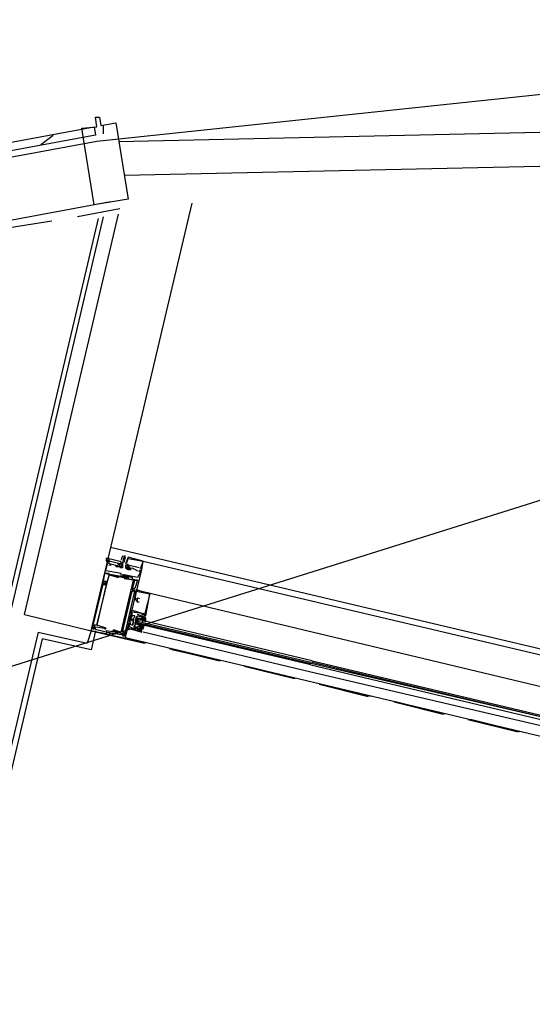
# Model space of a CAD drawing. Header units: feet. Extents: x -79 to 198, y -22 to 181.
# Tile 219 of 256: x 76.69 to 81.7, y 150.44 to 160.05. Entities that reach past the tile are written whole.
import ezdxf

# ---------------------------------------------------------------- set-up
doc = ezdxf.new("R2010")
doc.units = ezdxf.units.FT
doc.layers.add('A-AREA-UNIDAD', color=30, linetype='CONTINUOUS')
doc.layers.add('A-LINEA', color=7, linetype='CONTINUOUS')

msp = doc.modelspace()

# ---------------------------------------------------------------- linework, layer by layer
at = {"layer": 'A-AREA-UNIDAD'}
msp.add_lwpolyline([(85.28, 129.1733), (88.512, 142.8089), (89.76, 142.7733), (97.68, 140.9422), (98.72, 145.2978), (98.688, 146.4889), (99.008, 147.7333), (99.008, 148.4978), (99.488, 148.5333), (100.192, 151.6089), (101.2, 151.6978), (102.848, 158.6489), (102.56, 158.7378), (102.528, 159.4133), (96.128, 159.8222), (90.24, 159.8933), (84.192, 159.5733), (77.44, 158.8622), (73.68, 158.1689)], dxfattribs=at)
at = {"layer": 'A-LINEA'}
for p, q in [((96.7676, 160.0506), (36.6895, 141.2395)), ((102.3739, 159.4025), (77.654, 158.8574)), ((77.5067, 158.9378), (77.5067, 159.0178)), ((102.3354, 159.0714), (77.7071, 158.5283)), ((76.8933, 158.8311), (77.0133, 158.9244)), ((77.5733, 158.2711), (73.84, 157.5778)), ((76.7333, 154.2444), (77.6533, 158.1511)), ((77.6667, 158.2044), (77.2533, 158.1244)), ((77.4533, 158.1111), (75.2267, 148.6711)), ((75.2667, 148.6178), (77.5067, 158.1244)), ((77, 158.0844), (76.5067, 158.0044)), ((91.3067, 151.6578), (77.5733, 154.8978)), ((77.56, 154.7644), (77.56, 154.7778)), ((77.6933, 154.8178), (77.68, 154.7778)), ((77.6933, 154.7778), (77.6933, 154.7778)), ((77.7001, 154.8094), (77.7184, 154.8051)), ((77.7067, 154.8178), (77.72, 154.8178)), ((77.7067, 154.8178), (77.7067, 154.8178)), ((77.7067, 154.7511), (77.72, 154.8044)), ((77.7067, 154.8044), (77.7067, 154.8044)), ((77.7067, 154.7778), (77.7067, 154.8044)), ((77.72, 154.8178), (77.72, 154.8178)), ((77.72, 154.8044), (77.72, 154.8044)), ((77.7467, 154.8044), (77.7467, 154.8044)), ((77.7467, 154.7911), (77.7467, 154.7911)), ((77.5333, 154.6844), (77.5467, 154.7378)), ((77.5333, 154.6844), (77.5333, 154.6844)), ((77.5333, 154.6711), (77.5333, 154.6711)), ((77.5467, 154.7644), (77.5467, 154.7511)), ((77.5467, 154.7644), (77.5467, 154.7644)), ((77.5467, 154.7511), (77.5467, 154.7511)), ((77.5467, 154.7378), (77.5467, 154.7378)), ((77.5527, 154.7435), (77.5727, 154.7387)), ((77.5575, 154.7257), (77.5802, 154.7273)), ((77.56, 154.7644), (77.56, 154.7644)), ((77.56, 154.7511), (77.56, 154.7511)), ((77.5733, 154.7378), (77.6267, 154.7244)), ((77.5733, 154.7378), (77.5733, 154.7378)), ((77.6267, 154.7244), (77.6267, 154.7244)), ((77.6267, 154.7111), (77.6267, 154.7111)), ((77.64, 154.7378), (77.64, 154.7378)), ((77.64, 154.7378), (77.64, 154.7378)), ((77.64, 154.7244), (77.64, 154.7244)), ((77.64, 154.7244), (77.64, 154.7244)), ((77.64, 154.7244), (77.64, 154.7244)), ((77.64, 154.7244), (77.64, 154.7244)), ((77.64, 154.7111), (77.64, 154.7111)), ((77.64, 154.7111), (77.64, 154.7111)), ((77.64, 154.7111), (77.64, 154.7111)), ((77.64, 154.7111), (77.64, 154.7111)), ((77.6533, 154.7378), (77.6533, 154.7378)), ((77.6533, 154.7244), (77.6533, 154.7244)), ((77.6533, 154.7244), (77.6533, 154.7244)), ((77.6533, 154.7111), (77.6533, 154.7111)), ((77.6667, 154.7378), (77.6667, 154.7378)), ((77.6667, 154.7378), (77.6667, 154.7378)), ((77.6667, 154.7244), (77.6667, 154.7244)), ((77.6667, 154.7244), (77.6667, 154.7244)), ((77.6667, 154.7244), (77.6667, 154.7244)), ((77.6667, 154.7244), (77.6667, 154.7244)), ((77.6667, 154.7111), (77.6667, 154.7111)), ((77.6667, 154.7111), (77.6667, 154.7111)), ((77.6667, 154.7111), (77.6667, 154.7111)), ((77.6667, 154.7111), (77.6667, 154.7111)), ((77.6667, 154.6978), (77.6667, 154.6978)), ((77.6744, 154.7393), (77.68, 154.7592)), ((77.6744, 154.7393), (77.68, 154.7592)), ((77.6744, 154.7393), (77.68, 154.7592)), ((77.68, 154.7378), (77.68, 154.7378)), ((77.68, 154.7244), (77.68, 154.7244)), ((77.68, 154.7111), (77.68, 154.7111)), ((77.6933, 154.7511), (77.6933, 154.7511)), ((77.6933, 154.7511), (77.6933, 154.7511)), ((77.6933, 154.7511), (77.6933, 154.7511)), ((77.6933, 154.7378), (77.6933, 154.7378)), ((77.6933, 154.7378), (77.6933, 154.7378)), ((77.6933, 154.7244), (77.6933, 154.7244)), ((77.6933, 154.7111), (77.6933, 154.7111)), ((77.6933, 154.6978), (77.6933, 154.6978)), ((77.7067, 154.7511), (77.7067, 154.7511)), ((77.72, 154.7378), (77.72, 154.7378)), ((77.72, 154.7244), (77.72, 154.7244)), ((77.72, 154.7244), (77.72, 154.7244)), ((77.72, 154.7111), (77.72, 154.7111)), ((77.72, 154.6978), (77.72, 154.6978)), ((77.72, 154.6978), (77.72, 154.6978)), ((77.7333, 154.7511), (77.7333, 154.7511)), ((77.7333, 154.7378), (77.7333, 154.7378)), ((77.7333, 154.7378), (77.7333, 154.7378)), ((77.7333, 154.7244), (77.7333, 154.7244)), ((77.7333, 154.7244), (77.7333, 154.7244)), ((77.7333, 154.7244), (77.7333, 154.7244)), ((77.7333, 154.7111), (77.7333, 154.7111)), ((77.7333, 154.6978), (77.7333, 154.6978)), ((77.7467, 154.7378), (77.7467, 154.7378)), ((77.7467, 154.7244), (77.7467, 154.7244)), ((77.7467, 154.7244), (77.7467, 154.7244)), ((77.7467, 154.7111), (77.7467, 154.7111)), ((77.7467, 154.7111), (77.7467, 154.7111)), ((77.7467, 154.7111), (77.7467, 154.7111)), ((77.7467, 154.6978), (77.7467, 154.6978)), ((77.7467, 154.6978), (77.7467, 154.6978)), ((77.7467, 154.6844), (77.7467, 154.6844)), ((77.7467, 154.6844), (77.7467, 154.6844)), ((77.76, 154.7111), (77.76, 154.7111)), ((77.76, 154.7111), (77.76, 154.7111)), ((77.76, 154.7111), (77.76, 154.7111)), ((77.76, 154.6978), (77.76, 154.6978)), ((77.76, 154.6978), (77.76, 154.6978)), ((77.76, 154.6978), (77.76, 154.6978)), ((77.76, 154.6978), (77.76, 154.6978)), ((77.76, 154.6978), (77.76, 154.6978)), ((77.76, 154.6844), (77.76, 154.6844)), ((77.76, 154.6844), (77.76, 154.6844)), ((77.7733, 154.6978), (77.7733, 154.6844)), ((77.7733, 154.6978), (77.7733, 154.6978)), ((77.7733, 154.6844), (77.7733, 154.6844)), ((77.7733, 154.6844), (77.7733, 154.6844)), ((77.7867, 154.6978), (77.84, 154.6711)), ((77.7867, 154.6978), (77.7867, 154.6978)), ((77.7867, 154.6844), (77.7867, 154.6844)), ((77.84, 154.6711), (77.84, 154.6711)), ((77.8533, 154.6978), (77.8533, 154.6978)), ((77.8533, 154.6844), (77.8533, 154.6844)), ((77.8533, 154.6844), (77.8533, 154.6844)), ((77.8533, 154.6711), (77.8533, 154.6711)), ((77.8594, 154.6768), (77.8794, 154.672)), ((77.8667, 154.6978), (77.8667, 154.6978)), ((77.8667, 154.6978), (77.8667, 154.6978)), ((77.8667, 154.6844), (77.8667, 154.6844)), ((77.8667, 154.6844), (77.8667, 154.6844)), ((77.88, 154.7644), (77.88, 154.7644)), ((77.88, 154.6978), (77.88, 154.6978)), ((77.88, 154.6844), (77.88, 154.6844)), ((77.88, 154.6844), (77.88, 154.6844)), ((77.8933, 154.7644), (77.8933, 154.7644)), ((77.8933, 154.7644), (77.8933, 154.7644)), ((77.8933, 154.7644), (86.5467, 152.7244)), ((77.8, 154.5778), (77.52, 154.6444)), ((77.52, 154.6444), (77.52, 154.6444)), ((77.8, 154.5778), (77.52, 154.6444)), ((77.8, 154.5778), (77.52, 154.6444)), ((77.5333, 154.6444), (77.5467, 154.6444)), ((77.5333, 154.6444), (77.5333, 154.6444)), ((77.5333, 154.6444), (77.5333, 154.6444)), ((77.5333, 154.6444), (77.5467, 154.6444)), ((77.5333, 154.6444), (77.5333, 154.6444)), ((77.5467, 154.6444), (77.5467, 154.6444)), ((77.5467, 154.6444), (77.5467, 154.6444)), ((77.5467, 154.6311), (77.5467, 154.6311)), ((77.5467, 154.6311), (77.5467, 154.6311)), ((77.56, 154.6444), (77.56, 154.6444)), ((77.56, 154.6444), (77.56, 154.6444)), ((77.56, 154.6311), (77.56, 154.6311)), ((77.56, 154.6311), (77.56, 154.6311)), ((77.56, 154.6311), (77.56, 154.6311)), ((77.56, 154.6311), (77.56, 154.6311)), ((77.56, 154.6311), (77.56, 154.6311)), ((77.56, 154.6311), (77.56, 154.6311)), ((77.64, 154.6178), (77.64, 154.6178)), ((77.64, 154.6178), (77.64, 154.6178)), ((77.6533, 154.6178), (77.6533, 154.6178)), ((77.6533, 154.6178), (77.6533, 154.6178)), ((77.6533, 154.6044), (77.6533, 154.6044)), ((77.6533, 154.6044), (77.6533, 154.6044)), ((77.6667, 154.6311), (77.6667, 154.6311)), ((77.6667, 154.6311), (77.6667, 154.6311)), ((77.6667, 154.6178), (77.6667, 154.6178)), ((77.68, 154.6444), (77.68, 154.6444)), ((77.68, 154.6311), (77.68, 154.6311)), ((77.6933, 154.6311), (77.6933, 154.6311)), ((77.7067, 154.6311), (77.7067, 154.6311)), ((77.7067, 154.6311), (77.7067, 154.6311)), ((77.7067, 154.6178), (77.7067, 154.6178)), ((77.7067, 154.6044), (77.7067, 154.6044)), ((77.7067, 154.6044), (77.7067, 154.6044)), ((77.7067, 154.5911), (77.7067, 154.5911)), ((77.7067, 154.5911), (77.7067, 154.5911)), ((77.72, 154.6178), (77.72, 154.6178)), ((77.72, 154.6044), (77.72, 154.6044)), ((77.72, 154.6044), (77.72, 154.6044)), ((77.72, 154.5911), (77.72, 154.5911)), ((77.72, 154.5911), (77.72, 154.5911)), ((77.7467, 154.6178), (77.7467, 154.6178)), ((77.7467, 154.6044), (77.7467, 154.6044)), ((77.7467, 154.6044), (77.7467, 154.6044)), ((77.7467, 154.6044), (77.7467, 154.6044)), ((77.7467, 154.5911), (77.7467, 154.5911)), ((77.7867, 154.6044), (77.7867, 154.6044)), ((77.7867, 154.5911), (77.7867, 154.5911)), ((77.8, 154.5778), (77.8, 154.5778)), ((77.8, 154.5778), (77.8, 154.5778)), ((77.8, 154.5778), (77.8, 154.5778)), ((77.8, 154.5778), (77.8, 154.5778)), ((77.8133, 154.5778), (77.8133, 154.5778)), ((77.8133, 154.5778), (77.8133, 154.5778)), ((77.84, 154.6044), (77.84, 154.6044)), ((77.84, 154.5778), (77.84, 154.5778)), ((77.84, 154.5778), (77.84, 154.5778)), ((77.84, 154.5778), (77.84, 154.5778)), ((77.84, 154.5778), (77.84, 154.5778)), ((77.84, 154.5778), (77.84, 154.5778)), ((77.84, 154.5778), (77.84, 154.5778)), ((77.8476, 154.6699), (77.8671, 154.6584)), ((77.8533, 154.6578), (77.8533, 154.6578)), ((77.8667, 154.6578), (77.8667, 154.6578)), ((77.5067, 154.5644), (77.5067, 154.5644)), ((77.5067, 154.5511), (77.5067, 154.5511)), ((77.5067, 154.5378), (77.5067, 154.5378)), ((77.5067, 154.5378), (77.5067, 154.5378)), ((77.52, 154.5511), (77.52, 154.5511)), ((77.52, 154.5511), (77.52, 154.5511)), ((77.52, 154.5511), (77.52, 154.5511)), ((77.5333, 154.5644), (77.5333, 154.5644)), ((77.5333, 154.5511), (77.5333, 154.5511)), ((77.5333, 154.5378), (77.5333, 154.5378)), ((77.5333, 154.5378), (77.5333, 154.5378)), ((77.5333, 154.5378), (77.5333, 154.5378)), ((77.5333, 154.5378), (77.5333, 154.5378)), ((77.5333, 154.5378), (77.5333, 154.5378)), ((77.7867, 154.4978), (77.7867, 154.4978)), ((77.7867, 154.4844), (77.7867, 154.4844)), ((77.7867, 154.4844), (77.7867, 154.4844)), ((77.7867, 154.4844), (77.7867, 154.4844)), ((77.8, 154.4844), (77.8, 154.4844)), ((77.8, 154.4844), (77.8, 154.4844)), ((77.8, 154.4844), (77.8, 154.4844)), ((77.8133, 154.4978), (77.8133, 154.4978)), ((77.8133, 154.4844), (77.8133, 154.4844)), ((77.96, 154.4444), (77.8267, 154.4844)), ((77.8267, 154.4844), (77.8267, 154.4844)), ((77.96, 154.4444), (77.8267, 154.4844)), ((77.8267, 154.4844), (77.8267, 154.4844)), ((77.96, 154.4444), (77.8267, 154.4844)), ((77.8267, 154.4844), (77.8267, 154.4844)), ((77.7867, 154.4711), (77.7867, 154.4711)), ((77.7867, 154.4711), (77.7867, 154.4711)), ((77.8, 154.4711), (77.8, 154.4711)), ((77.8, 154.4711), (77.8, 154.4711)), ((77.8133, 154.4044), (77.8133, 154.4044)), ((77.8133, 154.4044), (77.8133, 154.4044)), ((77.8133, 154.4044), (77.8133, 154.4044)), ((77.8133, 154.3911), (77.8133, 154.3911)), ((77.8133, 154.3911), (77.8133, 154.3911)), ((77.8133, 154.3911), (77.8133, 154.3911)), ((77.8267, 154.4711), (77.8267, 154.4711)), ((77.8267, 154.4711), (77.8267, 154.4711)), ((77.8267, 154.4711), (77.8267, 154.4711)), ((77.8267, 154.4711), (77.8267, 154.4711)), ((77.8267, 154.4711), (77.8267, 154.4711)), ((77.8267, 154.4711), (77.8267, 154.4711)), ((77.8267, 154.3911), (77.8267, 154.3911)), ((77.8267, 154.3911), (77.8267, 154.3911)), ((77.8267, 154.3911), (77.8267, 154.3911)), ((77.8267, 154.3911), (77.8267, 154.3911)), ((77.8267, 154.3911), (77.8267, 154.3911)), ((77.8267, 154.3911), (77.8267, 154.3911)), ((77.84, 154.4044), (77.84, 154.4044)), ((77.84, 154.4044), (77.84, 154.4044)), ((77.84, 154.4044), (77.84, 154.4044)), ((77.84, 154.3911), (77.84, 154.3911)), ((77.84, 154.3911), (77.84, 154.3911)), ((77.84, 154.3911), (77.84, 154.3911)), ((77.96, 154.4444), (77.96, 154.4444)), ((77.96, 154.4444), (77.96, 154.4444)), ((77.96, 154.4444), (77.96, 154.4444)), ((77.96, 154.4444), (77.96, 154.4444)), ((77.96, 154.4444), (77.96, 154.4444)), ((77.96, 154.4444), (77.96, 154.4444)), ((77.84, 154.3778), (77.84, 154.3778)), ((77.84, 154.3778), (77.84, 154.3778)), ((77.84, 154.3778), (77.84, 154.3778)), ((77.76, 154.2178), (77.76, 154.2178)), ((77.76, 154.2178), (77.76, 154.2178)), ((77.76, 154.2178), (77.76, 154.2178)), ((77.76, 154.2044), (77.76, 154.2044)), ((77.76, 154.2044), (77.76, 154.2044)), ((77.76, 154.2044), (77.76, 154.2044)), ((77.7733, 154.2844), (77.7733, 154.2844)), ((77.7733, 154.2844), (77.7733, 154.2844)), ((77.7733, 154.2844), (77.7733, 154.2844)), ((77.7733, 154.2311), (77.7733, 154.2311)), ((77.7733, 154.2311), (77.7733, 154.2311)), ((77.7733, 154.2311), (77.7733, 154.2311)), ((77.7733, 154.2044), (77.7733, 154.2044)), ((77.7733, 154.2044), (77.7733, 154.2044)), ((77.7733, 154.2044), (77.7733, 154.2044)), ((77.7733, 154.1911), (77.7733, 154.1911)), ((77.7733, 154.1911), (77.7733, 154.1911)), ((77.7733, 154.1911), (77.7733, 154.1911)), ((77.7867, 154.2844), (77.7867, 154.2844)), ((77.7867, 154.2844), (77.7867, 154.2844)), ((77.7867, 154.2844), (77.7867, 154.2844)), ((77.7867, 154.2711), (77.7867, 154.2711)), ((77.7867, 154.2711), (77.7867, 154.2711)), ((77.7867, 154.2711), (77.7867, 154.2711)), ((77.7867, 154.2711), (77.7867, 154.2711)), ((77.7867, 154.2711), (77.7867, 154.2711)), ((77.7867, 154.2711), (77.7867, 154.2711)), ((77.7867, 154.2311), (77.7867, 154.2311)), ((77.7867, 154.2311), (77.7867, 154.2311)), ((77.7867, 154.2311), (77.7867, 154.2311)), ((77.7867, 154.2178), (77.7867, 154.2178)), ((77.7867, 154.2178), (77.7867, 154.2178)), ((77.7867, 154.2178), (77.7867, 154.2178)), ((77.7867, 154.2044), (77.7867, 154.2044)), ((77.7867, 154.2044), (77.7867, 154.2044)), ((77.7867, 154.2044), (77.7867, 154.2044)), ((77.7867, 154.1911), (77.7867, 154.1911)), ((77.7867, 154.1911), (77.7867, 154.1911)), ((77.7867, 154.1911), (77.7867, 154.1911)), ((77.8, 154.2044), (77.8, 154.2044)), ((77.8, 154.2044), (77.8, 154.2044)), ((77.8, 154.2044), (77.8, 154.2044)), ((77.8, 154.1911), (77.8, 154.1911)), ((77.8, 154.1911), (77.8, 154.1911)), ((77.8, 154.1911), (77.8, 154.1911)), ((77.8133, 154.2311), (77.8133, 154.2311)), ((77.8133, 154.2311), (77.8133, 154.2311)), ((77.8133, 154.2311), (77.8133, 154.2311)), ((77.8133, 154.2178), (77.8133, 154.2178)), ((77.8133, 154.2178), (77.8133, 154.2178)), ((77.8133, 154.2178), (77.8133, 154.2178)), ((77.8133, 154.1911), (77.8133, 154.1911)), ((77.8133, 154.1911), (77.8133, 154.1911)), ((77.8267, 154.2178), (77.8267, 154.2178)), ((77.8267, 154.2178), (77.8267, 154.2178)), ((77.8267, 154.2044), (77.8267, 154.2044)), ((77.8267, 154.2044), (77.8267, 154.2044)), ((77.8267, 154.1911), (77.8267, 154.1911)), ((77.84, 154.1911), (77.8267, 154.1511)), ((77.8267, 154.1911), (77.8267, 154.1911)), ((77.9067, 154.2178), (77.84, 154.2444)), ((77.84, 154.2444), (77.84, 154.2444)), ((77.9067, 154.2178), (77.84, 154.2444)), ((77.84, 154.2444), (77.84, 154.2444)), ((77.84, 154.2311), (77.84, 154.2311)), ((77.84, 154.2311), (77.84, 154.2311)), ((77.84, 154.2311), (77.84, 154.2311)), ((77.84, 154.2311), (77.84, 154.2311)), ((77.8644, 154.192), (77.8848, 154.1925)), ((77.8667, 154.2044), (77.8667, 154.2044)), ((77.8667, 154.2044), (77.8667, 154.2044)), ((77.8667, 154.1911), (77.8667, 154.1911)), ((77.8702, 154.1913), (77.8821, 154.1923)), ((77.88, 154.2578), (77.88, 154.2578)), ((77.88, 154.2578), (77.88, 154.2578)), ((77.88, 154.2578), (77.88, 154.2578)), ((77.88, 154.2578), (77.88, 154.2578)), ((77.88, 154.2578), (77.88, 154.2578)), ((77.88, 154.2578), (77.88, 154.2578)), ((77.88, 154.2444), (77.88, 154.2444)), ((77.88, 154.2444), (77.88, 154.2444)), ((77.88, 154.2444), (77.88, 154.2444)), ((77.88, 154.2444), (77.88, 154.2444)), ((77.88, 154.2444), (77.88, 154.2444)), ((77.88, 154.2444), (77.88, 154.2444)), ((77.88, 154.2178), (77.88, 154.2178)), ((77.88, 154.2178), (77.88, 154.2178)), ((77.88, 154.2044), (77.88, 154.2044)), ((77.88, 154.2044), (77.88, 154.2044)), ((77.88, 154.2044), (77.88, 154.2044)), ((77.88, 154.2044), (77.88, 154.2044)), ((77.88, 154.1911), (77.8933, 154.1911)), ((77.88, 154.1911), (77.88, 154.1911)), ((77.8915, 154.1919), (77.9098, 154.1922)), ((77.8933, 154.2578), (77.8933, 154.2578)), ((77.8933, 154.2578), (77.8933, 154.2578)), ((77.8933, 154.2578), (77.8933, 154.2578)), ((77.8933, 154.2444), (77.8933, 154.2444)), ((77.8933, 154.2444), (77.8933, 154.2444)), ((77.8933, 154.2444), (77.8933, 154.2444)), ((77.8933, 154.2044), (77.8933, 154.2044)), ((77.8933, 154.2044), (77.8933, 154.2044)), ((77.8933, 154.1911), (77.8933, 154.1911)), ((77.8933, 154.1911), (77.8933, 154.1911)), ((77.9067, 154.2444), (77.9067, 154.2444)), ((77.9067, 154.2444), (77.9067, 154.2444)), ((77.9067, 154.2444), (77.9067, 154.2444)), ((77.9067, 154.2444), (77.9067, 154.2444)), ((77.9067, 154.2444), (77.9067, 154.2444)), ((77.9067, 154.2444), (77.9067, 154.2444)), ((77.9067, 154.2444), (77.9067, 154.2444)), ((77.9067, 154.2444), (77.9067, 154.2444)), ((77.9067, 154.2444), (77.9067, 154.2444)), ((77.9067, 154.2311), (77.9067, 154.2311)), ((77.9067, 154.2311), (77.9067, 154.2311)), ((77.9067, 154.2311), (77.9067, 154.2311)), ((77.9067, 154.2311), (77.9067, 154.2311)), ((77.9067, 154.2311), (77.9067, 154.2311)), ((77.9067, 154.2311), (77.9067, 154.2311)), ((77.9067, 154.1911), (77.92, 154.2178)), ((77.9067, 154.2178), (77.9067, 154.2178)), ((77.9067, 154.2178), (77.9067, 154.2178)), ((77.9067, 154.1911), (77.92, 154.2178)), ((77.9067, 154.2178), (77.9067, 154.2178)), ((77.9067, 154.2178), (77.9067, 154.2178)), ((77.9067, 154.2044), (77.9067, 154.2044)), ((77.9067, 154.2044), (77.9067, 154.2044)), ((77.9067, 154.1911), (77.9067, 154.1911)), ((77.9067, 154.1911), (77.9067, 154.1911)), ((77.92, 154.2311), (77.92, 154.2311)), ((77.92, 154.2311), (77.92, 154.2311)), ((77.92, 154.2311), (77.92, 154.2311)), ((77.92, 154.2178), (77.92, 154.2178)), ((77.92, 154.2178), (77.92, 154.2178)), ((77.4, 154.1111), (77.4, 154.1111)), ((77.4, 154.1111), (77.4, 154.1111)), ((77.4, 154.1111), (77.4, 154.1111)), ((77.4133, 154.1378), (77.4133, 154.1378)), ((77.4133, 154.1378), (77.4133, 154.1378)), ((77.4133, 154.1244), (77.4133, 154.1244)), ((77.4133, 154.1244), (77.4133, 154.1244)), ((77.4133, 154.1111), (77.4133, 154.1111)), ((77.4133, 154.1111), (77.4133, 154.1111)), ((77.4133, 154.1111), (77.4133, 154.1111)), ((77.4133, 154.1111), (77.4133, 154.1111)), ((77.4133, 154.1111), (77.4133, 154.1111)), ((77.4133, 154.0978), (77.4133, 154.0978)), ((77.4267, 154.1244), (77.4267, 154.1244)), ((77.4267, 154.1244), (77.4267, 154.1244)), ((77.4267, 154.1244), (77.4267, 154.1244)), ((77.4267, 154.0978), (77.4267, 154.0978)), ((77.44, 154.1378), (77.44, 154.1378)), ((77.44, 154.1378), (77.44, 154.1378)), ((77.44, 154.1378), (77.44, 154.1378)), ((77.44, 154.1378), (77.44, 154.1378)), ((77.52, 154.1111), (77.52, 154.1111)), ((77.52, 154.1111), (77.52, 154.1111)), ((77.52, 154.0978), (77.52, 154.0978)), ((77.52, 154.0978), (77.52, 154.0978)), ((77.5333, 154.1111), (77.5333, 154.1111)), ((77.5333, 154.1111), (77.5333, 154.1111)), ((77.6, 154.0978), (77.6, 154.0978)), ((77.6, 154.0978), (77.6, 154.0978)), ((77.7467, 154.1511), (77.7467, 154.1511)), ((77.7467, 154.1511), (77.7467, 154.1511)), ((77.7467, 154.1511), (77.7467, 154.1511)), ((77.7467, 154.1111), (77.7467, 154.1111)), ((77.7467, 154.1111), (77.7467, 154.1111)), ((77.7467, 154.1111), (77.7467, 154.1111)), ((77.76, 154.1778), (77.76, 154.1778)), ((77.76, 154.1778), (77.76, 154.1778)), ((77.76, 154.1778), (77.76, 154.1778)), ((77.76, 154.1511), (77.76, 154.1511)), ((77.76, 154.1511), (77.76, 154.1511)), ((77.76, 154.1511), (77.76, 154.1511)), ((77.76, 154.1511), (77.76, 154.1511)), ((77.76, 154.1511), (77.76, 154.1511)), ((77.76, 154.1511), (77.76, 154.1511)), ((77.76, 154.1378), (77.76, 154.1378)), ((77.76, 154.1378), (77.76, 154.1378)), ((77.76, 154.1378), (77.76, 154.1378)), ((77.76, 154.1244), (77.76, 154.1244)), ((77.76, 154.1244), (77.76, 154.1244)), ((77.76, 154.1244), (77.76, 154.1244)), ((77.7733, 154.1644), (77.7733, 154.1644)), ((77.7733, 154.1644), (77.7733, 154.1644)), ((77.7733, 154.1644), (77.7733, 154.1644)), ((77.7733, 154.1511), (77.7733, 154.1511)), ((77.7733, 154.1511), (77.7733, 154.1511)), ((77.7733, 154.1511), (77.7733, 154.1511)), ((77.7867, 154.1511), (77.7867, 154.1511)), ((77.7867, 154.1511), (77.7867, 154.1511)), ((77.7867, 154.1511), (77.7867, 154.1511)), ((77.7867, 154.1378), (77.7867, 154.1378)), ((77.7867, 154.1378), (77.7867, 154.1378)), ((77.7867, 154.1378), (77.7867, 154.1378)), ((77.8, 154.1778), (77.8, 154.1778)), ((77.8, 154.1778), (77.8, 154.1778)), ((77.8, 154.1778), (77.8, 154.1778)), ((77.8, 154.1644), (77.8, 154.1644)), ((77.8, 154.1644), (77.8, 154.1644)), ((77.8, 154.1644), (77.8, 154.1644)), ((77.8, 154.1511), (77.8, 154.1511)), ((77.8, 154.1511), (77.8, 154.1511)), ((77.8, 154.1511), (77.8, 154.1511)), ((77.8, 154.1244), (77.8, 154.1244)), ((77.8, 154.1244), (77.8, 154.1244)), ((77.8133, 154.1644), (77.8133, 154.1644)), ((77.8133, 154.1644), (77.8133, 154.1644)), ((77.8133, 154.1378), (77.8133, 154.1378)), ((77.8133, 154.1378), (77.8133, 154.1378)), ((77.8133, 154.1244), (77.8133, 154.1244)), ((77.8133, 154.1244), (77.8133, 154.1244)), ((77.8133, 154.1111), (77.88, 154.0978)), ((77.8133, 154.1111), (77.8133, 154.1111)), ((77.8133, 154.1111), (77.88, 154.0978)), ((77.8133, 154.1111), (77.8133, 154.1111)), ((77.84, 154.1644), (77.84, 154.1778)), ((77.84, 154.1511), (77.84, 154.1511)), ((77.84, 154.0978), (77.84, 154.0978)), ((77.84, 154.0978), (77.84, 154.0978)), ((77.84, 154.0978), (77.84, 154.0978)), ((77.8533, 154.1511), (77.8533, 154.1511)), ((77.8533, 154.1378), (77.8533, 154.1378)), ((77.8533, 154.1378), (77.8533, 154.1378)), ((77.8533, 154.1244), (77.8533, 154.1244)), ((77.8533, 154.1244), (77.8533, 154.1244)), ((77.8533, 154.1244), (77.8533, 154.1244)), ((77.8533, 154.1244), (77.8533, 154.1244)), ((77.8533, 154.0978), (77.8533, 154.0978)), ((77.8533, 154.0978), (77.8533, 154.0978)), ((77.8533, 154.0978), (77.8533, 154.0978)), ((77.8689, 154.1293), (77.8587, 154.1355)), ((77.8772, 154.1264), (77.8592, 154.1361)), ((77.8667, 154.1378), (77.8667, 154.1378)), ((77.88, 154.1378), (77.8667, 154.1378)), ((77.8667, 154.1244), (77.8667, 154.1244)), ((77.8667, 154.1244), (77.8667, 154.1244)), ((77.8822, 154.1293), (77.8721, 154.1355)), ((77.8893, 154.1275), (77.873, 154.1359)), ((77.88, 154.1378), (77.88, 154.1378)), ((77.88, 154.1378), (77.88, 154.1378)), ((77.88, 154.1111), (77.88, 154.1111)), ((77.88, 154.1111), (77.88, 154.1111)), ((77.88, 154.0978), (77.88, 154.0978)), ((77.88, 154.0978), (77.88, 154.0978)), ((77.88, 154.0978), (77.88, 154.0978)), ((77.88, 154.0978), (77.88, 154.0978)), ((77.8835, 154.1779), (77.8954, 154.1789)), ((77.8933, 154.0978), (77.8933, 154.1244)), ((77.8933, 154.1244), (77.8933, 154.1244)), ((77.8933, 154.0978), (77.8933, 154.1244)), ((77.8933, 154.1244), (77.8933, 154.1244)), ((77.8933, 154.0978), (77.8933, 154.0978)), ((77.8933, 154.0978), (77.8933, 154.0978)), ((76.8667, 154.0711), (75.4267, 148.0044)), ((76.9067, 154.0044), (75.4667, 147.9511)), ((76.8667, 154.0711), (77.3467, 153.9644)), ((77.3867, 153.8978), (76.9067, 154.0044)), ((77.3867, 154.0844), (77.3467, 153.9644)), ((77.4267, 154.0844), (77.3867, 153.8978)), ((77.92, 153.9644), (77.3867, 154.0844)), ((77.3867, 154.0844), (77.9067, 153.9644)), ((77.3867, 154.0844), (77.3867, 154.0844)), ((77.5333, 154.0844), (77.5333, 154.0844)), ((77.5333, 154.0844), (77.5333, 154.0844)), ((77.5333, 154.0711), (77.5333, 154.0711)), ((77.5333, 154.0578), (77.5333, 154.0578)), ((77.5467, 154.0711), (77.5467, 154.0711)), ((77.56, 154.0711), (77.56, 154.0711)), ((77.56, 154.0444), (77.56, 154.0444)), ((77.5733, 154.0711), (77.5733, 154.0711)), ((77.5733, 154.0711), (77.5733, 154.0711)), ((77.5733, 154.0578), (77.5733, 154.0578)), ((77.5867, 154.0844), (77.5867, 154.0844)), ((77.5867, 154.0844), (77.5867, 154.0844)), ((77.6, 154.0844), (77.6, 154.0844)), ((77.6, 154.0844), (77.6, 154.0844)), ((77.6, 154.0578), (77.6, 154.0578)), ((77.6133, 154.0844), (77.6133, 154.0844)), ((77.6133, 154.0711), (77.6133, 154.0711)), ((77.6133, 154.0578), (77.6133, 154.0578)), ((77.6267, 154.0844), (77.6267, 154.0844)), ((77.6267, 154.0844), (77.6267, 154.0844)), ((77.6267, 154.0578), (77.6267, 154.0711)), ((77.6267, 154.0711), (77.6267, 154.0711)), ((77.6267, 154.0578), (77.6267, 154.0578)), ((77.68, 154.0711), (77.68, 154.0711)), ((77.68, 154.0711), (77.68, 154.0711)), ((77.68, 154.0444), (77.68, 154.0444)), ((77.6933, 154.0711), (77.6933, 154.0711)), ((77.6933, 154.0711), (77.6933, 154.0711)), ((77.6933, 154.0578), (77.6933, 154.0578)), ((77.6933, 154.0578), (77.6933, 154.0578)), ((77.6933, 154.0578), (77.6933, 154.0578)), ((77.6933, 154.0444), (77.6933, 154.0444)), ((77.6933, 154.0444), (77.6933, 154.0444)), ((77.6933, 154.0444), (77.6933, 154.0444)), ((77.7067, 154.0311), (77.6933, 154.0311)), ((77.6933, 154.0311), (77.6933, 154.0311)), ((77.7067, 154.0711), (77.7067, 154.0711)), ((77.7067, 154.0711), (77.7067, 154.0711)), ((77.7067, 154.0578), (77.7067, 154.0578)), ((77.7067, 154.0578), (77.7067, 154.0578)), ((77.7067, 154.0444), (77.7067, 154.0444)), ((77.7067, 154.0444), (77.7067, 154.0444)), ((77.7067, 154.0311), (77.7067, 154.0311)), ((77.7067, 154.0311), (77.7067, 154.0311)), ((77.72, 154.0178), (77.72, 154.0178)), ((77.72, 154.0178), (86.3733, 151.9644)), ((77.72, 154.0044), (77.72, 154.0044)), ((77.84, 154.0844), (77.84, 154.0844)), ((77.84, 154.0844), (77.84, 154.0844)), ((77.84, 154.0844), (77.84, 154.0844)), ((77.8533, 154.0844), (77.8533, 154.0844)), ((77.8533, 154.0844), (77.8533, 154.0844)), ((77.8533, 154.0844), (77.8533, 154.0844)), ((77.8667, 154.0844), (77.8667, 154.0844)), ((77.8667, 154.0844), (77.8667, 154.0844)), ((77.8667, 154.0844), (77.8667, 154.0844)), ((77.8667, 154.0844), (77.8667, 154.0844)), ((77.8667, 154.0844), (77.8667, 154.0844)), ((77.8667, 154.0844), (77.8667, 154.0844)), ((77.88, 154.0844), (77.88, 154.0844)), ((77.88, 154.0844), (77.88, 154.0844)), ((77.88, 154.0844), (77.88, 154.0844)), ((77.88, 154.0844), (77.88, 154.0844)), ((77.88, 154.0844), (77.88, 154.0844)), ((77.88, 154.0844), (77.88, 154.0844)), ((77.88, 154.0711), (77.88, 154.0711)), ((77.88, 154.0711), (77.88, 154.0711)), ((77.88, 154.0711), (77.88, 154.0711)), ((79.52, 153.6844), (77.8933, 154.0711)), ((78.1467, 153.9111), (78.64, 153.7911)), ((78.6533, 153.7911), (78.1733, 153.8978)), ((78.88, 153.7378), (79.3733, 153.6178)), ((79.3867, 153.6178), (78.8933, 153.7378)), ((79.6133, 153.5644), (80.0933, 153.4444)), ((80.12, 153.4444), (79.6267, 153.5644)), ((80.3467, 153.3911), (80.8267, 153.2711)), ((80.84, 153.2711), (80.36, 153.3911)), ((81.0667, 153.2178), (81.56, 153.0978)), ((81.5733, 153.0978), (81.0933, 153.2178))]:
    msp.add_line(p, q, dxfattribs=at)
for points in [[(77.2933, 158.9911), (77.44, 159.0044), (77.4267, 159.0978), (77.4667, 159.0978), (77.48, 159.0178), (77.6267, 159.0444), (77.7467, 158.2978), (77.4133, 158.2444), (77.2933, 158.9911)], [(77.4267, 158.9244), (73.7467, 158.2444), (73.7333, 158.3244), (77.4133, 159.0044), (77.4267, 158.9244)], [(76.7333, 154.2444), (77.3867, 154.0844), (78.3733, 158.2578)], [(77.56, 154.7911), (77.5333, 154.7911), (77.5333, 154.7644), (77.5467, 154.7644)], [(77.6667, 154.7378), (77.56, 154.7644), (77.56, 154.7911), (77.6667, 154.7644), (77.68, 154.7644)], [(77.6667, 154.7378), (77.56, 154.7644), (77.56, 154.7911), (77.6667, 154.7644), (77.68, 154.7644)], [(77.6667, 154.7378), (77.56, 154.7644), (77.56, 154.7911), (77.6667, 154.7644), (77.68, 154.7644)], [(77.7067, 154.8178), (77.6933, 154.7511), (77.6933, 154.7511), (77.6933, 154.7511), (77.6933, 154.7511)], [(77.88, 154.6844), (77.8933, 154.7644), (77.8933, 154.7644), (77.7467, 154.8044), (77.72, 154.7378)], [(77.7333, 154.7511), (77.7333, 154.7511), (77.7467, 154.7911), (77.7467, 154.7911), (77.8933, 154.7644)], [(77.5467, 154.7511), (77.5467, 154.7644), (77.3867, 154.0844), (77.5333, 154.0578), (77.5467, 154.0711), (77.6133, 154.0578)], [(77.68, 154.6311), (77.68, 154.6444), (77.5333, 154.6711)], [(77.56, 154.7511), (77.56, 154.7644), (77.56, 154.7511)], [(77.6667, 154.7378), (77.56, 154.7644), (77.56, 154.7511)], [(77.6267, 154.7244), (77.6267, 154.7111), (77.6667, 154.7111), (77.6533, 154.7111)], [(77.64, 154.7244), (77.64, 154.7111), (77.64, 154.7244)], [(77.6533, 154.7244), (77.6533, 154.7378), (77.6533, 154.7244)], [(77.6667, 154.7111), (77.6667, 154.7111), (77.6667, 154.7111), (77.6667, 154.7111), (77.6667, 154.7111), (77.6667, 154.7244), (77.6667, 154.7244), (77.6667, 154.7378), (77.68, 154.7378), (77.68, 154.7378), (77.6933, 154.7511), (77.6933, 154.7378), (77.6933, 154.7111), (77.6933, 154.6978), (77.6667, 154.6978)], [(77.6667, 154.7244), (77.6667, 154.7111), (77.68, 154.7111), (77.6933, 154.7244), (77.68, 154.7244)], [(77.7467, 154.7378), (77.7333, 154.7244), (77.7333, 154.7244), (77.7467, 154.7111), (77.7333, 154.6978), (77.72, 154.6978), (77.7333, 154.7111)], [(77.7333, 154.7378), (77.7333, 154.7244), (77.72, 154.7244), (77.72, 154.7111), (77.72, 154.6978), (77.7467, 154.6844), (77.7467, 154.6844), (77.7467, 154.6978), (77.7467, 154.6978), (77.7467, 154.7111), (77.7467, 154.7111), (77.7467, 154.7244), (77.7333, 154.7244)], [(77.72, 154.0178), (77.88, 154.6844), (77.8667, 154.6978)], [(77.7333, 154.7378), (77.7333, 154.7378), (77.7333, 154.7378)], [(77.8533, 154.6978), (77.7467, 154.7244), (77.7467, 154.7111)], [(77.7467, 154.6978), (77.7467, 154.6844), (77.7733, 154.6844)], [(77.76, 154.7111), (77.76, 154.6978), (77.76, 154.7111), (77.76, 154.6978), (77.76, 154.6978)], [(77.76, 154.6978), (77.76, 154.6844), (77.76, 154.6978), (77.76, 154.6844)], [(77.8933, 154.7644), (77.8667, 154.6978), (77.88, 154.6844)], [(77.56, 154.6311), (77.5333, 154.5378), (77.52, 154.5511), (77.5067, 154.5378), (77.5333, 154.5378), (77.44, 154.1378), (77.4133, 154.1378), (77.4133, 154.1111), (77.4, 154.1111), (77.4133, 154.1111), (77.4133, 154.1244)], [(77.56, 154.6311), (77.5333, 154.5378), (77.52, 154.5511), (77.5067, 154.5378), (77.5333, 154.5378), (77.44, 154.1378), (77.4133, 154.1378), (77.4133, 154.1111), (77.4, 154.1111), (77.4133, 154.1111), (77.4133, 154.1244)], [(77.4267, 154.1244), (77.52, 154.1111), (77.52, 154.0978), (77.5333, 154.1111), (77.44, 154.1378), (77.56, 154.6311), (77.6533, 154.6044), (77.6533, 154.6044)], [(77.4267, 154.1244), (77.52, 154.1111), (77.52, 154.0978), (77.5333, 154.1111), (77.44, 154.1378), (77.56, 154.6311), (77.6533, 154.6044), (77.6533, 154.6044)], [(77.5333, 154.5511), (77.5333, 154.5644), (77.5067, 154.5644), (77.52, 154.6444)], [(77.6533, 154.6178), (77.64, 154.6178), (77.56, 154.6311), (77.56, 154.6444), (77.5333, 154.6444)], [(77.5333, 154.6444), (77.7467, 154.6044), (77.7467, 154.5911), (77.7467, 154.6044)], [(77.6533, 154.6178), (77.64, 154.6178), (77.56, 154.6311), (77.56, 154.6444), (77.5333, 154.6444)], [(77.6, 154.0978), (77.68, 154.0711), (77.8, 154.5778), (77.7067, 154.5911), (77.7067, 154.5911)], [(77.6, 154.0978), (77.68, 154.0711), (77.8, 154.5778), (77.7067, 154.5911), (77.7067, 154.5911)], [(77.7467, 154.6178), (77.7467, 154.6044), (77.72, 154.6178), (77.7067, 154.6178), (77.6667, 154.6178)], [(77.8667, 154.6578), (77.84, 154.6044), (77.7067, 154.6311), (77.6933, 154.6311)], [(77.7067, 154.0444), (77.7067, 154.0711), (77.6933, 154.0711), (77.7867, 154.4711), (77.8, 154.4711), (77.8, 154.4844), (77.7867, 154.4844), (77.8133, 154.5778)], [(77.7067, 154.0444), (77.7067, 154.0711), (77.6933, 154.0711), (77.7867, 154.4711), (77.8, 154.4711), (77.8, 154.4844), (77.7867, 154.4844), (77.8133, 154.5778)], [(77.7067, 154.6311), (77.7867, 154.6044), (77.7867, 154.5911), (77.84, 154.5778), (77.8133, 154.4978), (77.7867, 154.4978), (77.7867, 154.4844), (77.8, 154.4844), (77.8133, 154.4844), (77.7067, 154.0311)], [(77.8133, 154.5778), (77.84, 154.5778), (77.8, 154.5778), (77.72, 154.5911), (77.72, 154.6044), (77.7067, 154.6044)], [(77.8133, 154.5778), (77.84, 154.5778), (77.8, 154.5778), (77.72, 154.5911), (77.72, 154.6044), (77.7067, 154.6044)], [(77.4133, 154.0978), (77.4, 154.1111), (77.5067, 154.5511), (77.52, 154.5511), (77.5333, 154.5378)], [(77.52, 154.5511), (77.5067, 154.5378), (77.5067, 154.5378), (77.5333, 154.5378)], [(77.52, 154.5511), (77.5067, 154.5378), (77.5067, 154.5378), (77.5333, 154.5378)], [(77.52, 154.5511), (77.5067, 154.5378), (77.5067, 154.5378), (77.5333, 154.5378)], [(77.8267, 154.4844), (79.6133, 154.0578), (81.96, 153.4978)], [(77.76, 154.1511), (77.7867, 154.1378), (77.8, 154.1511), (77.7867, 154.1511), (77.8, 154.1644), (77.8, 154.1778), (77.8, 154.1911), (77.8, 154.2044), (77.8133, 154.2178), (77.8133, 154.2311), (77.7867, 154.2311), (77.7867, 154.2711), (77.88, 154.2578), (77.88, 154.2444), (77.8933, 154.2444), (77.88, 154.2444), (77.9067, 154.2444), (77.9067, 154.2311), (77.9067, 154.2444), (77.9067, 154.2311), (77.92, 154.2311), (77.96, 154.4444)], [(77.76, 154.1511), (77.7867, 154.1378), (77.8, 154.1511), (77.7867, 154.1511), (77.8, 154.1644), (77.8, 154.1778), (77.8, 154.1911), (77.8, 154.2044), (77.8133, 154.2178), (77.8133, 154.2311), (77.7867, 154.2311), (77.7867, 154.2711), (77.88, 154.2578), (77.88, 154.2444), (77.8933, 154.2444), (77.88, 154.2444), (77.9067, 154.2444), (77.9067, 154.2311), (77.9067, 154.2444), (77.9067, 154.2311), (77.92, 154.2311), (77.96, 154.4444)], [(77.76, 154.1511), (77.7867, 154.1378), (77.8, 154.1511), (77.7867, 154.1511), (77.8, 154.1644), (77.8, 154.1778), (77.8, 154.1911), (77.8, 154.2044), (77.8133, 154.2178), (77.8133, 154.2311), (77.7867, 154.2311), (77.7867, 154.2711), (77.88, 154.2578), (77.88, 154.2444), (77.8933, 154.2444), (77.88, 154.2444), (77.9067, 154.2444), (77.9067, 154.2311), (77.9067, 154.2444), (77.9067, 154.2311), (77.92, 154.2311), (77.96, 154.4444)], [(77.8267, 154.4711), (77.8133, 154.3911), (77.8267, 154.3911)], [(77.8267, 154.3911), (77.8133, 154.4044), (77.8267, 154.4711), (77.96, 154.4444), (77.9067, 154.2444), (77.8933, 154.2578)], [(77.8267, 154.4711), (77.8133, 154.3911), (77.8267, 154.3911)], [(77.8267, 154.3911), (77.8133, 154.4044), (77.8267, 154.4711), (77.96, 154.4444), (77.9067, 154.2444), (77.8933, 154.2578)], [(77.8267, 154.4711), (77.8133, 154.3911), (77.8267, 154.3911)], [(77.8267, 154.3911), (77.8133, 154.4044), (77.8267, 154.4711), (77.96, 154.4444), (77.9067, 154.2444), (77.8933, 154.2578)], [(77.8267, 154.3834), (77.8364, 154.3673), (77.8551, 154.3663)], [(77.8267, 154.3834), (77.8364, 154.3673), (77.8551, 154.3663)], [(77.8267, 154.3834), (77.8364, 154.3673), (77.8551, 154.3663)], [(77.8624, 154.3968), (77.8451, 154.4044), (77.8293, 154.3943)], [(77.8624, 154.3968), (77.8451, 154.4044), (77.8293, 154.3943)], [(77.8624, 154.3968), (77.8451, 154.4044), (77.8293, 154.3943)], [(77.84, 154.3778), (77.84, 154.3911), (77.84, 154.3911), (77.84, 154.4044)], [(77.84, 154.3778), (77.84, 154.3911), (77.84, 154.3911), (77.84, 154.4044)], [(77.84, 154.3778), (77.84, 154.3911), (77.84, 154.3911), (77.84, 154.4044)], [(77.7867, 154.2044), (77.76, 154.2178), (77.76, 154.2044), (77.7733, 154.2044), (77.7867, 154.1911), (77.7867, 154.1911)], [(77.7867, 154.2044), (77.76, 154.2178), (77.76, 154.2044), (77.7733, 154.2044), (77.7867, 154.1911), (77.7867, 154.1911)], [(77.7867, 154.2044), (77.76, 154.2178), (77.76, 154.2044), (77.7733, 154.2044), (77.7867, 154.1911), (77.7867, 154.1911)], [(77.7733, 154.1911), (77.76, 154.1778), (77.7733, 154.1644), (77.7733, 154.1644)], [(77.7733, 154.1911), (77.76, 154.1778), (77.7733, 154.1644), (77.7733, 154.1644)], [(77.7733, 154.1911), (77.76, 154.1778), (77.7733, 154.1644), (77.7733, 154.1644)], [(77.7733, 154.2844), (77.7733, 154.2311), (77.7733, 154.2311), (77.7867, 154.2178), (77.7867, 154.2178)], [(77.7733, 154.2844), (77.7733, 154.2311), (77.7733, 154.2311), (77.7867, 154.2178), (77.7867, 154.2178)], [(77.7733, 154.2844), (77.7733, 154.2311), (77.7733, 154.2311), (77.7867, 154.2178), (77.7867, 154.2178)], [(77.7867, 154.1911), (77.7867, 154.1778), (77.7867, 154.1911), (77.7733, 154.1911), (77.7867, 154.1911), (77.7867, 154.1778), (77.7867, 154.1911)], [(77.7867, 154.1911), (77.7867, 154.1778), (77.7867, 154.1911), (77.7733, 154.1911), (77.7867, 154.1911), (77.7867, 154.1778), (77.7867, 154.1911)], [(77.7867, 154.1911), (77.7867, 154.1778), (77.7867, 154.1911), (77.7733, 154.1911), (77.7867, 154.1911), (77.7867, 154.1778), (77.7867, 154.1911)], [(77.7867, 154.2844), (77.88, 154.2578), (77.88, 154.2578)], [(77.7867, 154.2844), (77.88, 154.2578), (77.88, 154.2578)], [(77.7867, 154.2844), (77.88, 154.2578), (77.88, 154.2578)], [(77.84, 154.2311), (77.8267, 154.2178), (77.8267, 154.2044), (77.8133, 154.1911), (77.8267, 154.1911), (77.8133, 154.1644), (77.8133, 154.1378), (77.8, 154.1244)], [(77.84, 154.2311), (77.8267, 154.2178), (77.8267, 154.2044), (77.8133, 154.1911), (77.8267, 154.1911), (77.8133, 154.1644), (77.8133, 154.1378), (77.8, 154.1244)], [(77.8133, 154.1244), (77.84, 154.2311), (77.9067, 154.2178), (77.9067, 154.2044), (77.88, 154.2178)], [(77.8133, 154.1244), (77.84, 154.2311), (77.9067, 154.2178), (77.9067, 154.2044), (77.88, 154.2178)], [(77.9067, 154.1911), (77.9067, 154.1778), (77.92, 154.1778), (77.92, 154.2044), (77.9067, 154.2044), (77.9067, 154.1911), (77.9067, 154.2044), (77.8933, 154.1911), (77.88, 154.2044), (77.8667, 154.2044), (77.84, 154.2044)], [(77.8667, 154.1378), (77.8533, 154.1378), (77.84, 154.1511), (77.84, 154.1911), (77.8667, 154.1911)], [(79.5467, 153.7911), (77.8533, 154.1911), (77.84, 154.1911), (77.84, 154.1778), (79.5333, 153.7778)], [(77.8667, 154.2044), (77.8667, 154.2044), (77.88, 154.2044), (77.8933, 154.2044)], [(77.8667, 154.2044), (77.8667, 154.2044), (77.88, 154.2044), (77.8933, 154.2044)], [(77.5333, 154.0711), (77.4267, 154.0978), (77.4267, 154.1244), (77.4133, 154.1111)], [(77.7467, 154.1511), (77.7467, 154.1111), (77.7467, 154.1111), (77.88, 154.0711), (77.88, 154.0844), (77.8667, 154.0844), (77.88, 154.0844), (77.8667, 154.0844), (77.8533, 154.0844), (77.8533, 154.0978), (77.84, 154.0978), (77.84, 154.0844), (77.76, 154.1244), (77.76, 154.1511)], [(77.7467, 154.1511), (77.7467, 154.1111), (77.7467, 154.1111), (77.88, 154.0711), (77.88, 154.0844), (77.8667, 154.0844), (77.88, 154.0844), (77.8667, 154.0844), (77.8533, 154.0844), (77.8533, 154.0978), (77.84, 154.0978), (77.84, 154.0844), (77.76, 154.1244), (77.76, 154.1511)], [(77.7467, 154.1511), (77.7467, 154.1111), (77.7467, 154.1111), (77.88, 154.0711), (77.88, 154.0844), (77.8667, 154.0844), (77.88, 154.0844), (77.8667, 154.0844), (77.8533, 154.0844), (77.8533, 154.0978), (77.84, 154.0978), (77.84, 154.0844), (77.76, 154.1244), (77.76, 154.1511)], [(77.7733, 154.1511), (77.76, 154.1511), (77.76, 154.1511)], [(77.7733, 154.1511), (77.76, 154.1511), (77.76, 154.1511)], [(77.7733, 154.1511), (77.76, 154.1511), (77.76, 154.1511)], [(77.8533, 154.1244), (77.88, 154.1111), (77.88, 154.0978), (77.8133, 154.1244)], [(77.8533, 154.1244), (77.88, 154.1111), (77.88, 154.0978), (77.8133, 154.1244)], [(77.8267, 154.1511), (77.8533, 154.1378), (77.8667, 154.1378), (77.8667, 154.1244), (77.88, 154.1244), (77.8933, 154.1244), (77.8933, 154.1111), (77.9067, 154.1378), (77.8933, 154.1378)], [(79.5333, 153.7511), (77.84, 154.1511), (77.84, 154.1644), (79.5333, 153.7644)], [(77.8667, 154.1244), (77.8533, 154.1244), (77.8533, 154.1378)], [(77.8667, 154.1244), (77.8533, 154.1244), (77.8533, 154.1378)], [(77.6133, 154.0844), (77.6133, 154.0711), (77.5333, 154.0844), (77.5333, 154.0711)], [(77.56, 154.0711), (77.56, 154.0444), (77.72, 154.0044)], [(77.6933, 154.0444), (77.6933, 154.0578), (77.68, 154.0444), (77.6, 154.0578), (77.5733, 154.0578)], [(77.5867, 154.0844), (77.6, 154.0844), (77.6933, 154.0578)], [(77.5867, 154.0844), (77.6, 154.0844), (77.6933, 154.0578)], [(77.7067, 154.0578), (77.6933, 154.0444), (77.7067, 154.0311)], [(77.7067, 154.0578), (77.6933, 154.0444), (77.7067, 154.0311)], [(79.5467, 153.7911), (81.96, 153.2178), (81.96, 153.2044), (81.9467, 153.2044), (79.5333, 153.7778)], [(79.5333, 153.7511), (81.9467, 153.1778), (81.9467, 153.1911), (81.9467, 153.2044), (79.5333, 153.7644)], [(81.88, 153.1644), (81.88, 153.1644), (81.8667, 153.1378), (79.52, 153.6844)]]:
    msp.add_lwpolyline(points, dxfattribs=at)

doc.saveas('drawing.dxf')
